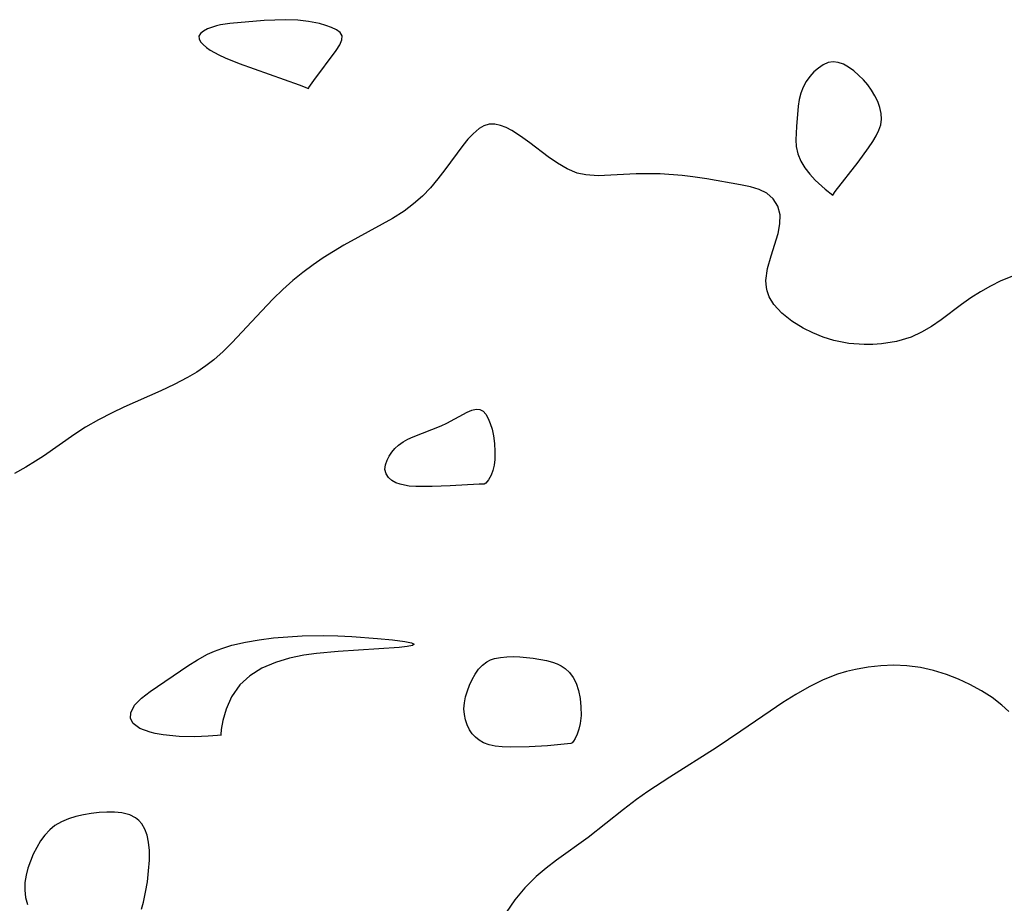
# Model space of a CAD drawing. Header units: metres. Extents: x 1073367 to 1082519, y 1569854 to 1574957.
# Tile 145 of 256: x 1074615 to 1074728, y 1573484 to 1573585. Entities that reach past the tile are written whole.
import ezdxf

# ---------------------------------------------------------------- set-up
doc = ezdxf.new("R2010")
doc.units = ezdxf.units.M
doc.layers.add('CGG_CurvaNivelLidar_v1', color=253, linetype='Continuous', lineweight=30)

msp = doc.modelspace()

# ---------------------------------------------------------------- linework, layer by layer
at = {"layer": 'CGG_CurvaNivelLidar_v1'}
for p, q in [((1074643.4127, 1573585.0863, 65.5), (1074639.4843, 1573584.7397, 65.5)), ((1074645.8518, 1573585.178, 65.5), (1074643.4127, 1573585.0863, 65.5)), ((1074647.2837, 1573585.1139, 65.5), (1074645.8518, 1573585.178, 65.5)), ((1074648.5102, 1573584.9643, 65.5), (1074647.2837, 1573585.1139, 65.5)), ((1074649.7481, 1573584.7261, 65.5), (1074648.5102, 1573584.9643, 65.5)), ((1074636.4676, 1573583.8765, 65.5), (1074636.1132, 1573583.5984, 65.5)), ((1074636.9486, 1573584.125, 65.5), (1074636.4676, 1573583.8765, 65.5)), ((1074637.9621, 1573584.482, 65.5), (1074636.9486, 1573584.125, 65.5)), ((1074638.4322, 1573584.5938, 65.5), (1074637.9621, 1573584.482, 65.5)), ((1074639.4843, 1573584.7397, 65.5), (1074638.4322, 1573584.5938, 65.5)), ((1074650.4686, 1573584.5257, 65.5), (1074649.7481, 1573584.7261, 65.5)), ((1074651.1228, 1573584.287, 65.5), (1074650.4686, 1573584.5257, 65.5)), ((1074651.6843, 1573584.0116, 65.5), (1074651.1228, 1573584.287, 65.5)), ((1074652.1153, 1573583.6972, 65.5), (1074651.6843, 1573584.0116, 65.5)), ((1074636.1132, 1573583.5984, 65.5), (1074635.9348, 1573583.2867, 65.5)), ((1074635.9348, 1573583.2867, 65.5), (1074635.959, 1573582.9812, 65.5)), ((1074635.959, 1573582.9812, 65.5), (1074636.1324, 1573582.6559, 65.5)), ((1074652.0646, 1573582.2885, 65.5), (1074652.3138, 1573582.8562, 65.5)), ((1074652.3521, 1573583.3198, 65.5), (1074652.1153, 1573583.6972, 65.5)), ((1074652.3138, 1573582.8562, 65.5), (1074652.3521, 1573583.3198, 65.5)), ((1074636.1324, 1573582.6559, 65.5), (1074636.4254, 1573582.3215, 65.5)), ((1074636.4254, 1573582.3215, 65.5), (1074636.8154, 1573581.9881, 65.5)), ((1074636.8154, 1573581.9881, 65.5), (1074637.237, 1573581.6948, 65.5)), ((1074637.237, 1573581.6948, 65.5), (1074638.2262, 1573581.1386, 65.5)), ((1074649.099, 1573578.2031, 65.5), (1074651.6607, 1573581.642, 65.5)), ((1074651.6607, 1573581.642, 65.5), (1074652.0646, 1573582.2885, 65.5)), ((1074638.2262, 1573581.1386, 65.5), (1074638.9461, 1573580.8001, 65.5)), ((1074638.9461, 1573580.8001, 65.5), (1074640.5373, 1573580.1522, 65.5)), ((1074640.5373, 1573580.1522, 65.5), (1074647.4258, 1573577.7099, 65.5)), ((1074706.8526, 1573579.6441, 65.5), (1074706.3371, 1573579.1935, 65.5)), ((1074707.3968, 1573580.0085, 65.5), (1074706.8526, 1573579.6441, 65.5)), ((1074707.9615, 1573580.2608, 65.5), (1074707.3968, 1573580.0085, 65.5)), ((1074708.5407, 1573580.3648, 65.5), (1074707.9615, 1573580.2608, 65.5)), ((1074709.1305, 1573580.2903, 65.5), (1074708.5407, 1573580.3648, 65.5)), ((1074709.7241, 1573580.0681, 65.5), (1074709.1305, 1573580.2903, 65.5)), ((1074710.3151, 1573579.7357, 65.5), (1074709.7241, 1573580.0681, 65.5)), ((1074710.8968, 1573579.3202, 65.5), (1074710.3151, 1573579.7357, 65.5)), ((1074711.4613, 1573578.8404, 65.5), (1074710.8968, 1573579.3202, 65.5)), ((1074648.5377, 1573577.4107, 65.5), (1074649.099, 1573578.2031, 65.5)), ((1074705.8615, 1573578.6738, 65.5), (1074705.4411, 1573578.095, 65.5)), ((1074706.3371, 1573579.1935, 65.5), (1074705.8615, 1573578.6738, 65.5)), ((1074711.9986, 1573578.3081, 65.5), (1074711.4613, 1573578.8404, 65.5)), ((1074712.4956, 1573577.7292, 65.5), (1074711.9986, 1573578.3081, 65.5)), ((1074647.4258, 1573577.7099, 65.5), (1074648.5, 1573577.304, 65.5)), ((1074648.5, 1573577.304, 65.5), (1074648.5377, 1573577.4107, 65.5)), ((1074705.0966, 1573577.4602, 65.5), (1074704.8445, 1573576.7698, 65.5)), ((1074705.4411, 1573578.095, 65.5), (1074705.0966, 1573577.4602, 65.5)), ((1074712.9347, 1573577.1136, 65.5), (1074712.4956, 1573577.7292, 65.5)), ((1074713.3181, 1573576.4676, 65.5), (1074712.9347, 1573577.1136, 65.5)), ((1074704.6679, 1573576.0379, 65.5), (1074704.5442, 1573575.278, 65.5)), ((1074704.8445, 1573576.7698, 65.5), (1074704.6679, 1573576.0379, 65.5)), ((1074713.6407, 1573575.8024, 65.5), (1074713.3181, 1573576.4676, 65.5)), ((1074704.5442, 1573575.278, 65.5), (1074704.3314, 1573572.9477, 65.5)), ((1074713.8912, 1573575.1272, 65.5), (1074713.6407, 1573575.8024, 65.5)), ((1074714.0503, 1573574.4498, 65.5), (1074713.8912, 1573575.1272, 65.5)), ((1074713.9889, 1573573.1411, 65.5), (1074714.089, 1573573.7772, 65.5)), ((1074714.089, 1573573.7772, 65.5), (1074714.0503, 1573574.4498, 65.5)), ((1074668.0086, 1573572.7072, 65.5), (1074667.3247, 1573572.1208, 65.5)), ((1074668.5755, 1573573.0263, 65.5), (1074668.0086, 1573572.7072, 65.5)), ((1074669.1741, 1573573.1989, 65.5), (1074668.5755, 1573573.0263, 65.5)), ((1074669.8036, 1573573.2096, 65.5), (1074669.1741, 1573573.1989, 65.5)), ((1074670.4541, 1573573.0736, 65.5), (1074669.8036, 1573573.2096, 65.5)), ((1074671.1007, 1573572.8225, 65.5), (1074670.4541, 1573573.0736, 65.5)), ((1074671.7606, 1573572.4781, 65.5), (1074671.1007, 1573572.8225, 65.5)), ((1074704.3314, 1573572.9477, 65.5), (1074704.2744, 1573571.4315, 65.5)), ((1074713.7758, 1573572.5137, 65.5), (1074713.9889, 1573573.1411, 65.5)), ((1074666.7408, 1573571.4859, 65.5), (1074666.1537, 1573570.7618, 65.5)), ((1074667.3247, 1573572.1208, 65.5), (1074666.7408, 1573571.4859, 65.5)), ((1074672.7736, 1573571.8344, 65.5), (1074671.7606, 1573572.4781, 65.5)), ((1074673.8098, 1573571.0869, 65.5), (1074672.7736, 1573571.8344, 65.5)), ((1074704.2744, 1573571.4315, 65.5), (1074704.3276, 1573570.6524, 65.5)), ((1074713.0875, 1573571.2353, 65.5), (1074713.478, 1573571.8926, 65.5)), ((1074713.478, 1573571.8926, 65.5), (1074713.7758, 1573572.5137, 65.5)), ((1074666.1537, 1573570.7618, 65.5), (1074664.1056, 1573567.9868, 65.5)), ((1074675.9109, 1573569.4856, 65.5), (1074673.8098, 1573571.0869, 65.5)), ((1074704.3276, 1573570.6524, 65.5), (1074704.5118, 1573569.8207, 65.5)), ((1074711.3981, 1573568.8766, 65.5), (1074712.586, 1573570.4938, 65.5)), ((1074712.586, 1573570.4938, 65.5), (1074713.0875, 1573571.2353, 65.5)), ((1074676.9829, 1573568.735, 65.5), (1074675.9109, 1573569.4856, 65.5)), ((1074704.5118, 1573569.8207, 65.5), (1074704.8445, 1573568.9821, 65.5)), ((1074678.0929, 1573568.0919, 65.5), (1074676.9829, 1573568.735, 65.5)), ((1074679.2588, 1573567.6197, 65.5), (1074678.0929, 1573568.0919, 65.5)), ((1074704.8445, 1573568.9821, 65.5), (1074705.3087, 1573568.2036, 65.5)), ((1074705.3087, 1573568.2036, 65.5), (1074705.8715, 1573567.4758, 65.5)), ((1074708.7869, 1573565.5018, 65.5), (1074711.3981, 1573568.8766, 65.5)), ((1074663.3087, 1573566.9517, 65.5), (1074662.4567, 1573565.9385, 65.5)), ((1074664.1056, 1573567.9868, 65.5), (1074663.3087, 1573566.9517, 65.5)), ((1074680.2418, 1573567.402, 65.5), (1074679.2588, 1573567.6197, 65.5)), ((1074681.6451, 1573567.3081, 65.5), (1074680.2418, 1573567.402, 65.5)), ((1074685.9815, 1573567.5207, 65.5), (1074681.6451, 1573567.3081, 65.5)), ((1074687.3578, 1573567.5405, 65.5), (1074685.9815, 1573567.5207, 65.5)), ((1074688.754, 1573567.5132, 65.5), (1074687.3578, 1573567.5405, 65.5)), ((1074691.2576, 1573567.3355, 65.5), (1074688.754, 1573567.5132, 65.5)), ((1074692.4973, 1573567.1911, 65.5), (1074691.2576, 1573567.3355, 65.5)), ((1074694.092, 1573566.9559, 65.5), (1074692.4973, 1573567.1911, 65.5)), ((1074697.9506, 1573566.2607, 65.5), (1074694.092, 1573566.9559, 65.5)), ((1074705.8715, 1573567.4758, 65.5), (1074706.4813, 1573566.8142, 65.5)), ((1074662.4567, 1573565.9385, 65.5), (1074661.5334, 1573564.9747, 65.5)), ((1074699.0786, 1573566.0225, 65.5), (1074697.9506, 1573566.2607, 65.5)), ((1074700.0895, 1573565.7263, 65.5), (1074699.0786, 1573566.0225, 65.5)), ((1074706.4813, 1573566.8142, 65.5), (1074707.6421, 1573565.7559, 65.5)), ((1074661.5334, 1573564.9747, 65.5), (1074660.5239, 1573564.0827, 65.5)), ((1074700.9551, 1573565.3058, 65.5), (1074700.0895, 1573565.7263, 65.5)), ((1074701.6964, 1573564.6501, 65.5), (1074700.9551, 1573565.3058, 65.5)), ((1074707.6421, 1573565.7559, 65.5), (1074708.5, 1573565.093, 65.5)), ((1074708.5, 1573565.093, 65.5), (1074708.7869, 1573565.5018, 65.5)), ((1074660.5239, 1573564.0827, 65.5), (1074659.4361, 1573563.2705, 65.5)), ((1074702.2089, 1573563.8173, 65.5), (1074701.6964, 1573564.6501, 65.5)), ((1074702.4652, 1573562.8531, 65.5), (1074702.2089, 1573563.8173, 65.5)), ((1074658.1099, 1573562.4295, 65.5), (1074656.9408, 1573561.7552, 65.5)), ((1074659.4361, 1573563.2705, 65.5), (1074658.1099, 1573562.4295, 65.5)), ((1074702.4506, 1573561.808, 65.5), (1074702.4652, 1573562.8531, 65.5)), ((1074656.9408, 1573561.7552, 65.5), (1074652.5403, 1573559.356, 65.5)), ((1074702.2358, 1573560.6989, 65.5), (1074702.4506, 1573561.808, 65.5)), ((1074701.4413, 1573558.1225, 65.5), (1074702.2358, 1573560.6989, 65.5)), ((1074652.5403, 1573559.356, 65.5), (1074651.3452, 1573558.6524, 65.5)), ((1074650.1702, 1573557.9106, 65.5), (1074649.0214, 1573557.1272, 65.5)), ((1074651.3452, 1573558.6524, 65.5), (1074650.1702, 1573557.9106, 65.5)), ((1074701.0473, 1573556.696, 65.5), (1074701.4413, 1573558.1225, 65.5)), ((1074649.0214, 1573557.1272, 65.5), (1074647.8346, 1573556.2429, 65.5)), ((1074647.8346, 1573556.2429, 65.5), (1074646.6911, 1573555.3038, 65.5)), ((1074700.8572, 1573555.2993, 65.5), (1074701.0473, 1573556.696, 65.5)), ((1074728.9809, 1573555.7776, 65.5), (1074727.7501, 1573555.2635, 65.5)), ((1074646.6911, 1573555.3038, 65.5), (1074645.5581, 1573554.2746, 65.5)), ((1074700.9014, 1573554.4968, 65.5), (1074700.8572, 1573555.2993, 65.5)), ((1074726.5588, 1573554.6857, 65.5), (1074725.4082, 1573554.0352, 65.5)), ((1074727.7501, 1573555.2635, 65.5), (1074726.5588, 1573554.6857, 65.5)), ((1074645.5581, 1573554.2746, 65.5), (1074644.4648, 1573553.2009, 65.5)), ((1074700.9756, 1573554.1217, 65.5), (1074700.9014, 1573554.4968, 65.5)), ((1074701.2197, 1573553.4398, 65.5), (1074700.9756, 1573554.1217, 65.5)), ((1074701.7565, 1573552.5625, 65.5), (1074701.2197, 1573553.4398, 65.5)), ((1074725.4082, 1573554.0352, 65.5), (1074724.3026, 1573553.3261, 65.5)), ((1074644.4648, 1573553.2009, 65.5), (1074643.1092, 1573551.7924, 65.5)), ((1074702.6726, 1573551.574, 65.5), (1074701.7565, 1573552.5625, 65.5)), ((1074723.2394, 1573552.5733, 65.5), (1074720.8888, 1573550.7962, 65.5)), ((1074724.3026, 1573553.3261, 65.5), (1074723.2394, 1573552.5733, 65.5)), ((1074643.1092, 1573551.7924, 65.5), (1074639.7729, 1573548.21, 65.5)), ((1074703.8063, 1573550.6784, 65.5), (1074702.6726, 1573551.574, 65.5)), ((1074705.1026, 1573549.8769, 65.5), (1074703.8063, 1573550.6784, 65.5)), ((1074719.7912, 1573550.0476, 65.5), (1074718.6546, 1573549.3852, 65.5)), ((1074720.8888, 1573550.7962, 65.5), (1074719.7912, 1573550.0476, 65.5)), ((1074706.2202, 1573549.3143, 65.5), (1074705.1026, 1573549.8769, 65.5)), ((1074707.3997, 1573548.8317, 65.5), (1074706.2202, 1573549.3143, 65.5)), ((1074718.6546, 1573549.3852, 65.5), (1074717.4705, 1573548.8406, 65.5)), ((1074639.7729, 1573548.21, 65.5), (1074638.7358, 1573547.1862, 65.5)), ((1074708.6308, 1573548.448, 65.5), (1074707.3997, 1573548.8317, 65.5)), ((1074710.3372, 1573548.116, 65.5), (1074708.6308, 1573548.448, 65.5)), ((1074712.0833, 1573547.9806, 65.5), (1074710.3372, 1573548.116, 65.5)), ((1074713.0744, 1573547.988, 65.5), (1074712.0833, 1573547.9806, 65.5)), ((1074714.0612, 1573548.0557, 65.5), (1074713.0744, 1573547.988, 65.5)), ((1074715.799, 1573548.3336, 65.5), (1074714.0612, 1573548.0557, 65.5)), ((1074717.4705, 1573548.8406, 65.5), (1074715.799, 1573548.3336, 65.5)), ((1074638.7358, 1573547.1862, 65.5), (1074637.6506, 1573546.2275, 65.5)), ((1074636.7448, 1573545.5292, 65.5), (1074635.7099, 1573544.8312, 65.5)), ((1074637.6506, 1573546.2275, 65.5), (1074636.7448, 1573545.5292, 65.5)), ((1074635.7099, 1573544.8312, 65.5), (1074634.6339, 1573544.1925, 65.5)), ((1074633.1259, 1573543.4053, 65.5), (1074631.5776, 1573542.6816, 65.5)), ((1074634.6339, 1573544.1925, 65.5), (1074633.1259, 1573543.4053, 65.5)), ((1074631.5776, 1573542.6816, 65.5), (1074627.3721, 1573540.829, 65.5)), ((1074626.0266, 1573540.1825, 65.5), (1074624.4748, 1573539.3824, 65.5)), ((1074627.3721, 1573540.829, 65.5), (1074626.0266, 1573540.1825, 65.5)), ((1074664.3191, 1573538.9866, 65.5), (1074666.6678, 1573540.2426, 65.5)), ((1074666.6678, 1573540.2426, 65.5), (1074667.1874, 1573540.4614, 65.5)), ((1074667.1874, 1573540.4614, 65.5), (1074667.6669, 1573540.5835, 65.5)), ((1074667.6669, 1573540.5835, 65.5), (1074668.0939, 1573540.5657, 65.5)), ((1074668.0939, 1573540.5657, 65.5), (1074668.4675, 1573540.3633, 65.5)), ((1074668.4675, 1573540.3633, 65.5), (1074668.7847, 1573540.0038, 65.5)), ((1074668.7847, 1573540.0038, 65.5), (1074669.0587, 1573539.5264, 65.5)), ((1074624.4748, 1573539.3824, 65.5), (1074622.9658, 1573538.5136, 65.5)), ((1074663.6758, 1573538.686, 65.5), (1074664.3191, 1573538.9866, 65.5)), ((1074669.0587, 1573539.5264, 65.5), (1074669.2992, 1573538.9617, 65.5)), ((1074669.2992, 1573538.9617, 65.5), (1074669.509, 1573538.3114, 65.5)), ((1074621.744, 1573537.7192, 65.5), (1074618.158, 1573535.2045, 65.5)), ((1074622.9658, 1573538.5136, 65.5), (1074621.744, 1573537.7192, 65.5)), ((1074660.4625, 1573537.4298, 65.5), (1074663.6758, 1573538.686, 65.5)), ((1074669.509, 1573538.3114, 65.5), (1074669.6738, 1573537.5258, 65.5)), ((1074658.8029, 1573536.4729, 65.5), (1074659.3095, 1573536.8332, 65.5)), ((1074659.3095, 1573536.8332, 65.5), (1074659.8678, 1573537.148, 65.5)), ((1074659.8678, 1573537.148, 65.5), (1074660.4625, 1573537.4298, 65.5)), ((1074669.6738, 1573537.5258, 65.5), (1074669.784, 1573536.6488, 65.5)), ((1074669.784, 1573536.6488, 65.5), (1074669.8304, 1573535.7327, 65.5)), ((1074657.7214, 1573535.1954, 65.5), (1074658.023, 1573535.6496, 65.5)), ((1074658.023, 1573535.6496, 65.5), (1074658.3833, 1573536.0803, 65.5)), ((1074658.3833, 1573536.0803, 65.5), (1074658.8029, 1573536.4729, 65.5)), ((1074669.8304, 1573535.7327, 65.5), (1074669.8034, 1573534.8286, 65.5)), ((1074617.2609, 1573534.6177, 65.5), (1074616.1363, 1573533.9299, 65.5)), ((1074618.158, 1573535.2045, 65.5), (1074617.2609, 1573534.6177, 65.5)), ((1074657.296, 1573534.1937, 65.5), (1074657.4823, 1573534.7316, 65.5)), ((1074657.4823, 1573534.7316, 65.5), (1074657.7214, 1573535.1954, 65.5)), ((1074669.8034, 1573534.8286, 65.5), (1074669.7262, 1573534.1672, 65.5)), ((1074616.1363, 1573533.9299, 65.5), (1074614.8535, 1573533.2258, 65.5)), ((1074657.2457, 1573533.6736, 65.5), (1074657.296, 1573534.1937, 65.5)), ((1074657.3702, 1573533.1803, 65.5), (1074657.2457, 1573533.6736, 65.5)), ((1074657.6578, 1573532.7437, 65.5), (1074657.3702, 1573533.1803, 65.5)), ((1074669.5955, 1573533.5637, 65.5), (1074669.4109, 1573533.0381, 65.5)), ((1074669.7262, 1573534.1672, 65.5), (1074669.5955, 1573533.5637, 65.5)), ((1074658.0326, 1573532.4229, 65.5), (1074657.6578, 1573532.7437, 65.5)), ((1074658.4981, 1573532.1685, 65.5), (1074658.0326, 1573532.4229, 65.5)), ((1074658.9678, 1573531.9996, 65.5), (1074658.4981, 1573532.1685, 65.5)), ((1074659.4812, 1573531.8753, 65.5), (1074658.9678, 1573531.9996, 65.5)), ((1074668.0229, 1573532.0128, 65.5), (1074664.7225, 1573531.8085, 65.5)), ((1074668.5, 1573532.0132, 65.5), (1074668.0229, 1573532.0128, 65.5)), ((1074668.6079, 1573532.0075, 65.5), (1074668.5, 1573532.0132, 65.5)), ((1074668.7839, 1573532.1251, 65.5), (1074668.6079, 1573532.0075, 65.5)), ((1074669.0981, 1573532.4818, 65.5), (1074668.7839, 1573532.1251, 65.5)), ((1074669.4109, 1573533.0381, 65.5), (1074669.0981, 1573532.4818, 65.5)), ((1074660.0285, 1573531.7885, 65.5), (1074659.4812, 1573531.8753, 65.5)), ((1074660.7737, 1573531.7258, 65.5), (1074660.0285, 1573531.7885, 65.5)), ((1074662.6447, 1573531.719, 65.5), (1074660.7737, 1573531.7258, 65.5)), ((1074664.7225, 1573531.8085, 65.5), (1074662.6447, 1573531.719, 65.5)), ((1074641.2628, 1573513.9189, 65.5), (1074642.8543, 1573514.1887, 65.5)), ((1074642.8543, 1573514.1887, 65.5), (1074644.4755, 1573514.3866, 65.5)), ((1074644.4755, 1573514.3866, 65.5), (1074646.1141, 1573514.5277, 65.5)), ((1074646.1141, 1573514.5277, 65.5), (1074647.7588, 1573514.6223, 65.5)), ((1074647.7588, 1573514.6223, 65.5), (1074650.2526, 1573514.6717, 65.5)), ((1074650.2526, 1573514.6717, 65.5), (1074651.8665, 1573514.6362, 65.5)), ((1074651.8665, 1573514.6362, 65.5), (1074653.4437, 1573514.5617, 65.5)), ((1074653.4437, 1573514.5617, 65.5), (1074656.3988, 1573514.3396, 65.5)), ((1074656.3988, 1573514.3396, 65.5), (1074658.1197, 1573514.1624, 65.5)), ((1074658.1197, 1573514.1624, 65.5), (1074659.5278, 1573513.9702, 65.5)), ((1074659.5278, 1573513.9702, 65.5), (1074660.2653, 1573513.8171, 65.5)), ((1074636.9283, 1573512.5179, 65.5), (1074637.7408, 1573512.8825, 65.5)), ((1074637.7408, 1573512.8825, 65.5), (1074638.5826, 1573513.2025, 65.5)), ((1074638.5826, 1573513.2025, 65.5), (1074639.7155, 1573513.5556, 65.5)), ((1074639.7155, 1573513.5556, 65.5), (1074641.2628, 1573513.9189, 65.5)), ((1074651.8899, 1573512.8401, 65.5), (1074649.4067, 1573512.6274, 65.5)), ((1074658.8833, 1573513.2949, 65.5), (1074651.8899, 1573512.8401, 65.5)), ((1074659.789, 1573513.396, 65.5), (1074658.8833, 1573513.2949, 65.5)), ((1074660.3874, 1573513.523, 65.5), (1074659.789, 1573513.396, 65.5)), ((1074660.2653, 1573513.8171, 65.5), (1074660.5781, 1573513.6647, 65.5)), ((1074660.5781, 1573513.6647, 65.5), (1074660.3874, 1573513.523, 65.5)), ((1074634.6989, 1573511.2102, 65.5), (1074635.7863, 1573511.8976, 65.5)), ((1074635.7863, 1573511.8976, 65.5), (1074636.9283, 1573512.5179, 65.5)), ((1074646.3359, 1573512.082, 65.5), (1074644.7058, 1573511.5843, 65.5)), ((1074647.9694, 1573512.4304, 65.5), (1074646.3359, 1573512.082, 65.5)), ((1074649.4067, 1573512.6274, 65.5), (1074647.9694, 1573512.4304, 65.5)), ((1074668.9046, 1573511.669, 65.5), (1074669.3337, 1573511.8821, 65.5)), ((1074669.3337, 1573511.8821, 65.5), (1074669.7988, 1573512.0361, 65.5)), ((1074669.7988, 1573512.0361, 65.5), (1074670.4776, 1573512.1713, 65.5)), ((1074670.4776, 1573512.1713, 65.5), (1074671.1943, 1573512.2397, 65.5)), ((1074671.1943, 1573512.2397, 65.5), (1074671.9366, 1573512.2572, 65.5)), ((1074671.9366, 1573512.2572, 65.5), (1074672.6945, 1573512.235, 65.5)), ((1074672.6945, 1573512.235, 65.5), (1074674.2236, 1573512.0943, 65.5)), ((1074674.2236, 1573512.0943, 65.5), (1074675.715, 1573511.8263, 65.5)), ((1074675.715, 1573511.8263, 65.5), (1074676.4219, 1573511.6298, 65.5)), ((1074630.3671, 1573508.2702, 65.5), (1074634.6989, 1573511.2102, 65.5)), ((1074643.1624, 1573510.9186, 65.5), (1074641.7854, 1573510.0693, 65.5)), ((1074644.7058, 1573511.5843, 65.5), (1074643.1624, 1573510.9186, 65.5)), ((1074667.5707, 1573510.2486, 65.5), (1074667.9595, 1573510.8021, 65.5)), ((1074667.9595, 1573510.8021, 65.5), (1074668.4006, 1573511.2838, 65.5)), ((1074668.4006, 1573511.2838, 65.5), (1074668.9046, 1573511.669, 65.5)), ((1074676.4219, 1573511.6298, 65.5), (1074676.9433, 1573511.437, 65.5)), ((1074676.9433, 1573511.437, 65.5), (1074677.4295, 1573511.2003, 65.5)), ((1074677.4295, 1573511.2003, 65.5), (1074677.8702, 1573510.9088, 65.5)), ((1074677.8702, 1573510.9088, 65.5), (1074678.3613, 1573510.4368, 65.5)), ((1074711.0891, 1573510.7919, 66), (1074710.0605, 1573510.54, 66)), ((1074712.5461, 1573511.0519, 66), (1074711.0891, 1573510.7919, 66)), ((1074714.0161, 1573511.2096, 66), (1074712.5461, 1573511.0519, 66)), ((1074715.4899, 1573511.2652, 66), (1074714.0161, 1573511.2096, 66)), ((1074716.9585, 1573511.2132, 66), (1074715.4899, 1573511.2652, 66)), ((1074718.5304, 1573511.0215, 66), (1074716.9585, 1573511.2132, 66)), ((1074720.0468, 1573510.6833, 66), (1074718.5304, 1573511.0215, 66)), ((1074721.5281, 1573510.2174, 66), (1074720.0468, 1573510.6833, 66)), ((1074641.7854, 1573510.0693, 65.5), (1074640.6462, 1573509.0292, 65.5)), ((1074666.9284, 1573508.9992, 65.5), (1074667.2277, 1573509.6426, 65.5)), ((1074667.2277, 1573509.6426, 65.5), (1074667.5707, 1573510.2486, 65.5)), ((1074678.3613, 1573510.4368, 65.5), (1074678.7738, 1573509.8764, 65.5)), ((1074678.7738, 1573509.8764, 65.5), (1074679.1186, 1573509.2057, 65.5)), ((1074707.4107, 1573509.5815, 66), (1074705.817, 1573508.7992, 66)), ((1074709.0469, 1573510.2286, 66), (1074707.4107, 1573509.5815, 66)), ((1074710.0605, 1573510.54, 66), (1074709.0469, 1573510.2286, 66)), ((1074722.8876, 1573509.6817, 66), (1074721.5281, 1573510.2174, 66)), ((1074724.2001, 1573509.0652, 66), (1074722.8876, 1573509.6817, 66)), ((1074640.6462, 1573509.0292, 65.5), (1074639.696, 1573507.6664, 65.5)), ((1074666.475, 1573507.6463, 65.5), (1074666.6752, 1573508.3306, 65.5)), ((1074666.6752, 1573508.3306, 65.5), (1074666.9284, 1573508.9992, 65.5)), ((1074679.1186, 1573509.2057, 65.5), (1074679.3897, 1573508.3859, 65.5)), ((1074679.3897, 1573508.3859, 65.5), (1074679.5795, 1573507.4666, 65.5)), ((1074705.817, 1573508.7992, 66), (1074704.259, 1573507.9142, 66)), ((1074725.5044, 1573508.3455, 66), (1074724.2001, 1573509.0652, 66)), ((1074726.7284, 1573507.5558, 66), (1074725.5044, 1573508.3455, 66)), ((1074628.5858, 1573506.6818, 65.5), (1074629.3872, 1573507.5063, 65.5)), ((1074629.3872, 1573507.5063, 65.5), (1074630.3671, 1573508.2702, 65.5)), ((1074639.696, 1573507.6664, 65.5), (1074639.0565, 1573506.2486, 65.5)), ((1074666.3399, 1573506.9549, 65.5), (1074666.475, 1573507.6463, 65.5)), ((1074679.5795, 1573507.4666, 65.5), (1074679.6803, 1573506.4982, 65.5)), ((1074704.259, 1573507.9142, 66), (1074702.7883, 1573506.9903, 66)), ((1074727.8512, 1573506.7017, 66), (1074726.7284, 1573507.5558, 66)), ((1074628.1471, 1573505.8185, 65.5), (1074628.5858, 1573506.6818, 65.5)), ((1074639.0565, 1573506.2486, 65.5), (1074638.6703, 1573504.9467, 65.5)), ((1074666.2882, 1573506.2641, 65.5), (1074666.3399, 1573506.9549, 65.5)), ((1074666.3297, 1573505.6361, 65.5), (1074666.2882, 1573506.2641, 65.5)), ((1074679.6803, 1573506.4982, 65.5), (1074679.6847, 1573505.5305, 65.5)), ((1074702.7883, 1573506.9903, 66), (1074701.3356, 1573506.0203, 66)), ((1074728.666, 1573505.9639, 66), (1074727.8512, 1573506.7017, 66)), ((1074628.1257, 1573505.1704, 65.5), (1074628.1471, 1573505.8185, 65.5)), ((1074628.4243, 1573504.5859, 65.5), (1074628.1257, 1573505.1704, 65.5)), ((1074638.6703, 1573504.9467, 65.5), (1074638.487, 1573503.927, 65.5)), ((1074666.4517, 1573505.0239, 65.5), (1074666.3297, 1573505.6361, 65.5)), ((1074666.6481, 1573504.4373, 65.5), (1074666.4517, 1573505.0239, 65.5)), ((1074679.6847, 1573505.5305, 65.5), (1074679.5877, 1573504.6123, 65.5)), ((1074701.3356, 1573506.0203, 66), (1074697.9848, 1573503.7113, 66)), ((1074629.2048, 1573504.0185, 65.5), (1074628.4243, 1573504.5859, 65.5)), ((1074630.3521, 1573503.593, 65.5), (1074629.2048, 1573504.0185, 65.5)), ((1074638.487, 1573503.927, 65.5), (1074638.467, 1573503.3501, 65.5)), ((1074666.9177, 1573503.8885, 65.5), (1074666.6481, 1573504.4373, 65.5)), ((1074667.2323, 1573503.4281, 65.5), (1074666.9177, 1573503.8885, 65.5)), ((1074679.4402, 1573503.9461, 65.5), (1074679.2461, 1573503.3661, 65.5)), ((1074679.5877, 1573504.6123, 65.5), (1074679.4402, 1573503.9461, 65.5)), ((1074630.9391, 1573503.4508, 65.5), (1074630.3521, 1573503.593, 65.5)), ((1074631.8701, 1573503.2876, 65.5), (1074630.9391, 1573503.4508, 65.5)), ((1074633.6963, 1573503.1219, 65.5), (1074631.8701, 1573503.2876, 65.5)), ((1074635.4763, 1573503.0898, 65.5), (1074633.6963, 1573503.1219, 65.5)), ((1074637.0074, 1573503.1376, 65.5), (1074635.4763, 1573503.0898, 65.5)), ((1074638.0867, 1573503.2143, 65.5), (1074637.0074, 1573503.1376, 65.5)), ((1074638.5, 1573503.2775, 65.5), (1074638.0867, 1573503.2143, 65.5)), ((1074638.467, 1573503.3501, 65.5), (1074638.5, 1573503.2775, 65.5)), ((1074667.6067, 1573503.0199, 65.5), (1074667.2323, 1573503.4281, 65.5)), ((1074668.0361, 1573502.6743, 65.5), (1074667.6067, 1573503.0199, 65.5)), ((1074679.0251, 1573502.8951, 65.5), (1074678.8273, 1573502.5846, 65.5)), ((1074679.2461, 1573503.3661, 65.5), (1074679.0251, 1573502.8951, 65.5)), ((1074697.9848, 1573503.7113, 66), (1074695.1369, 1573501.8095, 66)), ((1074668.516, 1573502.3982, 65.5), (1074668.0361, 1573502.6743, 65.5)), ((1074669.1619, 1573502.1612, 65.5), (1074668.516, 1573502.3982, 65.5)), ((1074669.8606, 1573502.0098, 65.5), (1074669.1619, 1573502.1612, 65.5)), ((1074670.6751, 1573501.9212, 65.5), (1074669.8606, 1573502.0098, 65.5)), ((1074671.6262, 1573501.8846, 65.5), (1074670.6751, 1573501.9212, 65.5)), ((1074673.7442, 1573501.9255, 65.5), (1074671.6262, 1573501.8846, 65.5)), ((1074675.8341, 1573502.0561, 65.5), (1074673.7442, 1573501.9255, 65.5)), ((1074678.5, 1573502.312, 65.5), (1074675.8341, 1573502.0561, 65.5)), ((1074678.6551, 1573502.3835, 65.5), (1074678.5, 1573502.312, 65.5)), ((1074678.8273, 1573502.5846, 65.5), (1074678.6551, 1573502.3835, 65.5)), ((1074695.1369, 1573501.8095, 66), (1074689.8363, 1573498.4639, 66)), ((1074689.8363, 1573498.4639, 66), (1074687.3256, 1573496.8105, 66)), ((1074687.3256, 1573496.8105, 66), (1074686.0381, 1573495.8905, 66)), ((1074686.0381, 1573495.8905, 66), (1074684.5306, 1573494.746, 66)), ((1074621.0144, 1573493.6758, 66), (1074620.2118, 1573493.3403, 66)), ((1074621.8622, 1573493.9397, 66), (1074621.0144, 1573493.6758, 66)), ((1074622.7393, 1573494.1457, 66), (1074621.8622, 1573493.9397, 66)), ((1074623.6324, 1573494.3015, 66), (1074622.7393, 1573494.1457, 66)), ((1074624.5294, 1573494.4089, 66), (1074623.6324, 1573494.3015, 66)), ((1074625.4184, 1573494.464, 66), (1074624.5294, 1573494.4089, 66)), ((1074626.2863, 1573494.4565, 66), (1074625.4184, 1573494.464, 66)), ((1074627.1176, 1573494.3686, 66), (1074626.2863, 1573494.4565, 66)), ((1074627.5937, 1573494.2666, 66), (1074627.1176, 1573494.3686, 66)), ((1074628.044, 1573494.1219, 66), (1074627.5937, 1573494.2666, 66)), ((1074628.6821, 1573493.7986, 66), (1074628.044, 1573494.1219, 66)), ((1074629.0763, 1573493.4901, 66), (1074628.6821, 1573493.7986, 66)), ((1074684.5306, 1573494.746, 66), (1074680.5163, 1573491.5355, 66)), ((1074619.4742, 1573492.9127, 66), (1074618.8712, 1573492.4259, 66)), ((1074620.2118, 1573493.3403, 66), (1074619.4742, 1573492.9127, 66)), ((1074629.4091, 1573493.1202, 66), (1074629.0763, 1573493.4901, 66)), ((1074629.7637, 1573492.5125, 66), (1074629.4091, 1573493.1202, 66)), ((1074618.3123, 1573491.8239, 66), (1074617.8194, 1573491.1479, 66)), ((1074618.8712, 1573492.4259, 66), (1074618.3123, 1573491.8239, 66)), ((1074630.0123, 1573491.8183, 66), (1074629.7637, 1573492.5125, 66)), ((1074630.1891, 1573490.9945, 66), (1074630.0123, 1573491.8183, 66)), ((1074680.5163, 1573491.5355, 66), (1074676.894, 1573488.9438, 66)), ((1074617.3824, 1573490.4178, 66), (1074616.9962, 1573489.6487, 66)), ((1074617.8194, 1573491.1479, 66), (1074617.3824, 1573490.4178, 66)), ((1074630.2776, 1573490.0449, 66), (1074630.1891, 1573490.9945, 66)), ((1074616.9962, 1573489.6487, 66), (1074616.6607, 1573488.8525, 66)), ((1074630.2754, 1573488.9333, 66), (1074630.2776, 1573490.0449, 66)), ((1074616.3811, 1573488.0387, 66), (1074616.1685, 1573487.2154, 66)), ((1074616.6607, 1573488.8525, 66), (1074616.3811, 1573488.0387, 66)), ((1074630.1955, 1573487.7249, 66), (1074630.2754, 1573488.9333, 66)), ((1074675.7008, 1573488.0326, 66), (1074674.5632, 1573487.0701, 66)), ((1074676.894, 1573488.9438, 66), (1074675.7008, 1573488.0326, 66)), ((1074616.1685, 1573487.2154, 66), (1074616.0404, 1573486.3898, 66)), ((1074630.0499, 1573486.484, 66), (1074630.1955, 1573487.7249, 66)), ((1074674.5632, 1573487.0701, 66), (1074673.2711, 1573485.7918, 66)), ((1074616.0404, 1573486.3898, 66), (1074616.0175, 1573485.5229, 66)), ((1074629.8497, 1573485.2738, 66), (1074630.0499, 1573486.484, 66)), ((1074673.2711, 1573485.7918, 66), (1074672.1194, 1573484.4171, 66)), ((1074616.0175, 1573485.5229, 66), (1074616.1126, 1573484.6795, 66)), ((1074616.1126, 1573484.6795, 66), (1074616.3314, 1573483.8805, 66)), ((1074629.6056, 1573484.1562, 66), (1074629.8497, 1573485.2738, 66)), ((1074629.3783, 1573483.3437, 66), (1074629.6056, 1573484.1562, 66)), ((1074672.1194, 1573484.4171, 66), (1074671.1357, 1573482.9535, 66))]:
    msp.add_line(p, q, dxfattribs=at)

doc.saveas('drawing.dxf')
